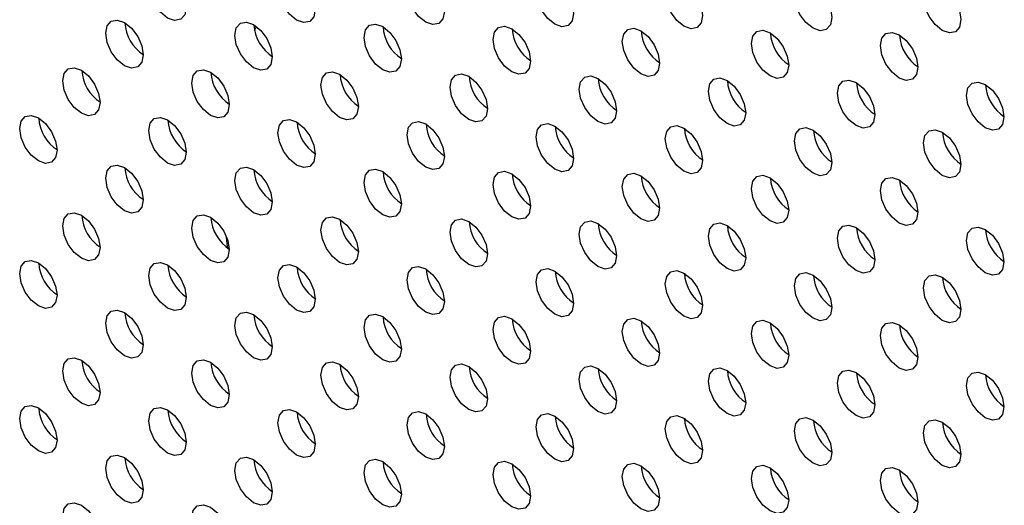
# Model space of a CAD drawing. Header units: millimetres. Extents: x 0 to 844, y -2 to 552.
# Tile 132 of 151: x 645.78 to 650.22, y 461.46 to 463.65. Entities that reach past the tile are written whole.
import ezdxf

# ---------------------------------------------------------------- set-up
doc = ezdxf.new("R2010")
doc.units = ezdxf.units.MM

msp = doc.modelspace()

# ---------------------------------------------------------------- linework, layer by layer
at = {"color": 8, "linetype": 'Continuous', "lineweight": 25}
for p, q in [((646.8413, 463.6024), (646.8498, 463.6206)), ((646.8407, 462.9736), (646.8383, 462.9721))]:
    msp.add_line(p, q, dxfattribs=at)
at = {"color": 7, "linetype": 'Continuous', "lineweight": 25, "flags": 128}
for points in [[(646.3644, 463.8048), (646.3708, 463.8383), (646.389, 463.8593), (646.4164, 463.8646), (646.4486, 463.8534), (646.4808, 463.8274), (646.5081, 463.7906), (646.5264, 463.7485), (646.5328, 463.7076), (646.5264, 463.6741), (646.5081, 463.6531), (646.4808, 463.6478), (646.4486, 463.659), (646.4164, 463.685), (646.389, 463.7218), (646.3708, 463.7639), (646.3644, 463.8048)], [(646.9463, 463.7955), (646.9527, 463.829), (646.9709, 463.85), (646.9982, 463.8553), (647.0305, 463.8441), (647.0627, 463.8181), (647.09, 463.7813), (647.1082, 463.7392), (647.1147, 463.6983), (647.1082, 463.6648), (647.09, 463.6438), (647.0627, 463.6385), (647.0305, 463.6497), (646.9982, 463.6757), (646.9709, 463.7125), (646.9527, 463.7546), (646.9463, 463.7955)], [(647.5281, 463.7863), (647.5345, 463.8198), (647.5528, 463.8408), (647.5801, 463.8461), (647.6123, 463.8349), (647.6445, 463.8089), (647.6719, 463.772), (647.6901, 463.73), (647.6965, 463.6891), (647.6901, 463.6556), (647.6719, 463.6346), (647.6445, 463.6293), (647.6123, 463.6405), (647.5801, 463.6664), (647.5528, 463.7033), (647.5345, 463.7454), (647.5281, 463.7863)], [(648.11, 463.777), (648.1164, 463.8105), (648.1347, 463.8315), (648.162, 463.8368), (648.1942, 463.8256), (648.2264, 463.7996), (648.2538, 463.7628), (648.272, 463.7207), (648.2784, 463.6798), (648.272, 463.6463), (648.2538, 463.6253), (648.2264, 463.62), (648.1942, 463.6312), (648.162, 463.6572), (648.1347, 463.694), (648.1164, 463.7361), (648.11, 463.777)], [(648.6919, 463.7678), (648.6983, 463.8013), (648.7166, 463.8223), (648.7439, 463.8276), (648.7761, 463.8164), (648.8083, 463.7904), (648.8356, 463.7535), (648.8539, 463.7115), (648.8603, 463.6706), (648.8539, 463.6371), (648.8356, 463.6161), (648.8083, 463.6107), (648.7761, 463.6219), (648.7439, 463.6479), (648.7166, 463.6848), (648.6983, 463.7269), (648.6919, 463.7678)], [(649.2738, 463.7585), (649.2802, 463.792), (649.2984, 463.813), (649.3258, 463.8183), (649.358, 463.8071), (649.3902, 463.7811), (649.4175, 463.7443), (649.4358, 463.7022), (649.4422, 463.6613), (649.4358, 463.6278), (649.4175, 463.6068), (649.3902, 463.6015), (649.358, 463.6127), (649.3258, 463.6387), (649.2984, 463.6755), (649.2802, 463.7176), (649.2738, 463.7585)], [(649.8557, 463.7493), (649.8621, 463.7828), (649.8803, 463.8038), (649.9076, 463.8091), (649.9398, 463.7979), (649.9721, 463.7719), (649.9994, 463.735), (650.0176, 463.693), (650.024, 463.6521), (650.0176, 463.6185), (649.9994, 463.5975), (649.9721, 463.5922), (649.9398, 463.6034), (649.9076, 463.6294), (649.8803, 463.6663), (649.8621, 463.7084), (649.8557, 463.7493)], [(646.1704, 463.5901), (646.1768, 463.6236), (646.1951, 463.6446), (646.2224, 463.6499), (646.2546, 463.6387), (646.2868, 463.6127), (646.3142, 463.5759), (646.3324, 463.5338), (646.3388, 463.4929), (646.3324, 463.4594), (646.3142, 463.4384), (646.2868, 463.4331), (646.2546, 463.4443), (646.2224, 463.4703), (646.1951, 463.5071), (646.1768, 463.5492), (646.1704, 463.5901)], [(646.7523, 463.5808), (646.7587, 463.6143), (646.777, 463.6353), (646.8043, 463.6407), (646.8365, 463.6295), (646.8687, 463.6035), (646.896, 463.5666), (646.9143, 463.5245), (646.9207, 463.4836), (646.9143, 463.4501), (646.896, 463.4291), (646.8687, 463.4238), (646.8365, 463.435), (646.8043, 463.461), (646.777, 463.4979), (646.7587, 463.5399), (646.7523, 463.5808)], [(647.3342, 463.5716), (647.3406, 463.6051), (647.3589, 463.6261), (647.3862, 463.6314), (647.4184, 463.6202), (647.4506, 463.5942), (647.4779, 463.5574), (647.4962, 463.5153), (647.5026, 463.4744), (647.4962, 463.4409), (647.4779, 463.4199), (647.4506, 463.4146), (647.4184, 463.4258), (647.3862, 463.4518), (647.3589, 463.4886), (647.3406, 463.5307), (647.3342, 463.5716)], [(647.9161, 463.5623), (647.9225, 463.5958), (647.9407, 463.6168), (647.968, 463.6221), (648.0002, 463.6109), (648.0325, 463.585), (648.0598, 463.5481), (648.078, 463.506), (648.0844, 463.4651), (648.078, 463.4316), (648.0598, 463.4106), (648.0325, 463.4053), (648.0002, 463.4165), (647.968, 463.4425), (647.9407, 463.4794), (647.9225, 463.5214), (647.9161, 463.5623)], [(648.498, 463.5531), (648.5044, 463.5866), (648.5226, 463.6076), (648.5499, 463.6129), (648.5821, 463.6017), (648.6144, 463.5757), (648.6417, 463.5388), (648.6599, 463.4968), (648.6663, 463.4559), (648.6599, 463.4224), (648.6417, 463.4014), (648.6144, 463.3961), (648.5821, 463.4072), (648.5499, 463.4332), (648.5226, 463.4701), (648.5044, 463.5122), (648.498, 463.5531)], [(649.0798, 463.5438), (649.0862, 463.5773), (649.1045, 463.5983), (649.1318, 463.6036), (649.164, 463.5924), (649.1962, 463.5664), (649.2235, 463.5296), (649.2418, 463.4875), (649.2482, 463.4466), (649.2418, 463.4131), (649.2235, 463.3921), (649.1962, 463.3868), (649.164, 463.398), (649.1318, 463.424), (649.1045, 463.4608), (649.0862, 463.5029), (649.0798, 463.5438)], [(649.6617, 463.5346), (649.6681, 463.5681), (649.6864, 463.5891), (649.7137, 463.5944), (649.7459, 463.5832), (649.7781, 463.5572), (649.8054, 463.5203), (649.8237, 463.4783), (649.8301, 463.4374), (649.8237, 463.4039), (649.8054, 463.3828), (649.7781, 463.3775), (649.7459, 463.3887), (649.7137, 463.4147), (649.6864, 463.4516), (649.6681, 463.4937), (649.6617, 463.5346)], [(645.9765, 463.3754), (645.9829, 463.4089), (646.0011, 463.4299), (646.0284, 463.4352), (646.0607, 463.424), (646.0929, 463.398), (646.1202, 463.3612), (646.1384, 463.3191), (646.1448, 463.2782), (646.1384, 463.2447), (646.1202, 463.2237), (646.0929, 463.2184), (646.0607, 463.2296), (646.0284, 463.2556), (646.0011, 463.2924), (645.9829, 463.3345), (645.9765, 463.3754)], [(646.5584, 463.3661), (646.5648, 463.3996), (646.583, 463.4207), (646.6103, 463.426), (646.6425, 463.4148), (646.6748, 463.3888), (646.7021, 463.3519), (646.7203, 463.3098), (646.7267, 463.2689), (646.7203, 463.2354), (646.7021, 463.2144), (646.6748, 463.2091), (646.6425, 463.2203), (646.6103, 463.2463), (646.583, 463.2832), (646.5648, 463.3252), (646.5584, 463.3661)], [(647.1402, 463.3569), (647.1466, 463.3904), (647.1649, 463.4114), (647.1922, 463.4167), (647.2244, 463.4055), (647.2566, 463.3795), (647.2839, 463.3427), (647.3022, 463.3006), (647.3086, 463.2597), (647.3022, 463.2262), (647.2839, 463.2052), (647.2566, 463.1999), (647.2244, 463.2111), (647.1922, 463.2371), (647.1649, 463.2739), (647.1466, 463.316), (647.1402, 463.3569)], [(647.7221, 463.3476), (647.7285, 463.3811), (647.7468, 463.4021), (647.7741, 463.4075), (647.8063, 463.3963), (647.8385, 463.3703), (647.8658, 463.3334), (647.8841, 463.2913), (647.8905, 463.2504), (647.8841, 463.2169), (647.8658, 463.1959), (647.8385, 463.1906), (647.8063, 463.2018), (647.7741, 463.2278), (647.7468, 463.2647), (647.7285, 463.3067), (647.7221, 463.3476)], [(648.304, 463.3384), (648.3104, 463.3719), (648.3286, 463.3929), (648.3559, 463.3982), (648.3882, 463.387), (648.4204, 463.361), (648.4477, 463.3242), (648.4659, 463.2821), (648.4724, 463.2412), (648.4659, 463.2077), (648.4477, 463.1867), (648.4204, 463.1814), (648.3882, 463.1926), (648.3559, 463.2186), (648.3286, 463.2554), (648.3104, 463.2975), (648.304, 463.3384)], [(648.8859, 463.3291), (648.8923, 463.3626), (648.9105, 463.3836), (648.9378, 463.3889), (648.9701, 463.3777), (649.0023, 463.3517), (649.0296, 463.3149), (649.0478, 463.2728), (649.0542, 463.2319), (649.0478, 463.1984), (649.0296, 463.1774), (649.0023, 463.1721), (648.9701, 463.1833), (648.9378, 463.2093), (648.9105, 463.2461), (648.8923, 463.2882), (648.8859, 463.3291)], [(649.4677, 463.3199), (649.4741, 463.3534), (649.4924, 463.3744), (649.5197, 463.3797), (649.5519, 463.3685), (649.5841, 463.3425), (649.6115, 463.3057), (649.6297, 463.2636), (649.6361, 463.2227), (649.6297, 463.1892), (649.6115, 463.1682), (649.5841, 463.1629), (649.5519, 463.1741), (649.5197, 463.2001), (649.4924, 463.2369), (649.4741, 463.279), (649.4677, 463.3199)], [(650.0496, 463.3106), (650.056, 463.3441), (650.0743, 463.3651), (650.1016, 463.3704), (650.1338, 463.3592), (650.166, 463.3332), (650.1933, 463.2964), (650.2116, 463.2543), (650.218, 463.2134), (650.2116, 463.1799), (650.1933, 463.1589), (650.166, 463.1536), (650.1338, 463.1648), (650.1016, 463.1908), (650.0743, 463.2276), (650.056, 463.2697), (650.0496, 463.3106)], [(645.7825, 463.1607), (645.7889, 463.1942), (645.8072, 463.2152), (645.8345, 463.2205), (645.8667, 463.2093), (645.8989, 463.1833), (645.9262, 463.1465), (645.9445, 463.1044), (645.9509, 463.0635), (645.9445, 463.03), (645.9262, 463.009), (645.8989, 463.0037), (645.8667, 463.0149), (645.8345, 463.0409), (645.8072, 463.0777), (645.7889, 463.1198), (645.7825, 463.1607)], [(646.3644, 463.1515), (646.3708, 463.185), (646.389, 463.206), (646.4164, 463.2113), (646.4486, 463.2001), (646.4808, 463.1741), (646.5081, 463.1372), (646.5264, 463.0952), (646.5328, 463.0543), (646.5264, 463.0208), (646.5081, 462.9998), (646.4808, 462.9944), (646.4486, 463.0056), (646.4164, 463.0316), (646.389, 463.0685), (646.3708, 463.1106), (646.3644, 463.1515)], [(646.9463, 463.1422), (646.9527, 463.1757), (646.9709, 463.1967), (646.9982, 463.202), (647.0305, 463.1908), (647.0627, 463.1648), (647.09, 463.128), (647.1082, 463.0859), (647.1147, 463.045), (647.1082, 463.0115), (647.09, 462.9905), (647.0627, 462.9852), (647.0305, 462.9964), (646.9982, 463.0224), (646.9709, 463.0592), (646.9527, 463.1013), (646.9463, 463.1422)], [(647.5281, 463.133), (647.5345, 463.1665), (647.5528, 463.1875), (647.5801, 463.1928), (647.6123, 463.1816), (647.6445, 463.1556), (647.6719, 463.1187), (647.6901, 463.0767), (647.6965, 463.0358), (647.6901, 463.0022), (647.6719, 462.9812), (647.6445, 462.9759), (647.6123, 462.9871), (647.5801, 463.0131), (647.5528, 463.05), (647.5345, 463.0921), (647.5281, 463.133)], [(648.11, 463.1237), (648.1164, 463.1572), (648.1347, 463.1782), (648.162, 463.1835), (648.1942, 463.1723), (648.2264, 463.1463), (648.2538, 463.1095), (648.272, 463.0674), (648.2784, 463.0265), (648.272, 462.993), (648.2538, 462.972), (648.2264, 462.9667), (648.1942, 462.9779), (648.162, 463.0039), (648.1347, 463.0407), (648.1164, 463.0828), (648.11, 463.1237)], [(648.6919, 463.1145), (648.6983, 463.148), (648.7166, 463.169), (648.7439, 463.1743), (648.7761, 463.1631), (648.8083, 463.1371), (648.8356, 463.1002), (648.8539, 463.0581), (648.8603, 463.0172), (648.8539, 462.9837), (648.8356, 462.9627), (648.8083, 462.9574), (648.7761, 462.9686), (648.7439, 462.9946), (648.7166, 463.0315), (648.6983, 463.0735), (648.6919, 463.1145)], [(649.2738, 463.1052), (649.2802, 463.1387), (649.2984, 463.1597), (649.3258, 463.165), (649.358, 463.1538), (649.3902, 463.1278), (649.4175, 463.091), (649.4358, 463.0489), (649.4422, 463.008), (649.4358, 462.9745), (649.4175, 462.9535), (649.3902, 462.9482), (649.358, 462.9594), (649.3258, 462.9854), (649.2984, 463.0222), (649.2802, 463.0643), (649.2738, 463.1052)], [(649.8557, 463.0959), (649.8621, 463.1294), (649.8803, 463.1505), (649.9076, 463.1558), (649.9398, 463.1446), (649.9721, 463.1186), (649.9994, 463.0817), (650.0176, 463.0396), (650.024, 462.9987), (650.0176, 462.9652), (649.9994, 462.9442), (649.9721, 462.9389), (649.9398, 462.9501), (649.9076, 462.9761), (649.8803, 463.013), (649.8621, 463.055), (649.8557, 463.0959)], [(646.1704, 462.9368), (646.1768, 462.9703), (646.1951, 462.9913), (646.2224, 462.9966), (646.2546, 462.9854), (646.2868, 462.9594), (646.3142, 462.9225), (646.3324, 462.8805), (646.3388, 462.8396), (646.3324, 462.8061), (646.3142, 462.7851), (646.2868, 462.7798), (646.2546, 462.791), (646.2224, 462.8169), (646.1951, 462.8538), (646.1768, 462.8959), (646.1704, 462.9368)], [(646.7523, 462.9275), (646.7587, 462.961), (646.777, 462.982), (646.8043, 462.9873), (646.8365, 462.9761), (646.8687, 462.9501), (646.896, 462.9133), (646.9143, 462.8712), (646.9207, 462.8303), (646.9143, 462.7968), (646.896, 462.7758), (646.8687, 462.7705), (646.8365, 462.7817), (646.8043, 462.8077), (646.777, 462.8445), (646.7587, 462.8866), (646.7523, 462.9275)], [(647.3342, 462.9183), (647.3406, 462.9518), (647.3589, 462.9728), (647.3862, 462.9781), (647.4184, 462.9669), (647.4506, 462.9409), (647.4779, 462.904), (647.4962, 462.862), (647.5026, 462.8211), (647.4962, 462.7876), (647.4779, 462.7666), (647.4506, 462.7612), (647.4184, 462.7724), (647.3862, 462.7984), (647.3589, 462.8353), (647.3406, 462.8774), (647.3342, 462.9183)], [(647.9161, 462.909), (647.9225, 462.9425), (647.9407, 462.9635), (647.968, 462.9688), (648.0002, 462.9576), (648.0325, 462.9316), (648.0598, 462.8948), (648.078, 462.8527), (648.0844, 462.8118), (648.078, 462.7783), (648.0598, 462.7573), (648.0325, 462.752), (648.0002, 462.7632), (647.968, 462.7892), (647.9407, 462.826), (647.9225, 462.8681), (647.9161, 462.909)], [(648.498, 462.8998), (648.5044, 462.9333), (648.5226, 462.9543), (648.5499, 462.9596), (648.5821, 462.9484), (648.6144, 462.9224), (648.6417, 462.8855), (648.6599, 462.8435), (648.6663, 462.8026), (648.6599, 462.769), (648.6417, 462.748), (648.6144, 462.7427), (648.5821, 462.7539), (648.5499, 462.7799), (648.5226, 462.8168), (648.5044, 462.8589), (648.498, 462.8998)], [(649.0798, 462.8905), (649.0862, 462.924), (649.1045, 462.945), (649.1318, 462.9503), (649.164, 462.9391), (649.1962, 462.9131), (649.2235, 462.8763), (649.2418, 462.8342), (649.2482, 462.7933), (649.2418, 462.7598), (649.2235, 462.7388), (649.1962, 462.7335), (649.164, 462.7447), (649.1318, 462.7707), (649.1045, 462.8075), (649.0862, 462.8496), (649.0798, 462.8905)], [(649.6617, 462.8812), (649.6681, 462.9148), (649.6864, 462.9358), (649.7137, 462.9411), (649.7459, 462.9299), (649.7781, 462.9039), (649.8054, 462.867), (649.8237, 462.8249), (649.8301, 462.784), (649.8237, 462.7505), (649.8054, 462.7295), (649.7781, 462.7242), (649.7459, 462.7354), (649.7137, 462.7614), (649.6864, 462.7983), (649.6681, 462.8403), (649.6617, 462.8812)], [(645.9765, 462.7221), (645.9829, 462.7556), (646.0011, 462.7766), (646.0284, 462.7819), (646.0607, 462.7707), (646.0929, 462.7447), (646.1202, 462.7079), (646.1384, 462.6658), (646.1448, 462.6249), (646.1384, 462.5914), (646.1202, 462.5704), (646.0929, 462.5651), (646.0607, 462.5763), (646.0284, 462.6023), (646.0011, 462.6391), (645.9829, 462.6812), (645.9765, 462.7221)], [(646.5584, 462.7128), (646.5648, 462.7463), (646.583, 462.7673), (646.6103, 462.7726), (646.6425, 462.7614), (646.6748, 462.7354), (646.7021, 462.6986), (646.7203, 462.6565), (646.7267, 462.6156), (646.7203, 462.5821), (646.7021, 462.5611), (646.6748, 462.5558), (646.6425, 462.567), (646.6103, 462.593), (646.583, 462.6299), (646.5648, 462.6719), (646.5584, 462.7128)], [(647.1402, 462.7036), (647.1466, 462.7371), (647.1649, 462.7581), (647.1922, 462.7634), (647.2244, 462.7522), (647.2566, 462.7262), (647.2839, 462.6894), (647.3022, 462.6473), (647.3086, 462.6064), (647.3022, 462.5729), (647.2839, 462.5519), (647.2566, 462.5466), (647.2244, 462.5578), (647.1922, 462.5838), (647.1649, 462.6206), (647.1466, 462.6627), (647.1402, 462.7036)], [(647.7221, 462.6943), (647.7285, 462.7278), (647.7468, 462.7488), (647.7741, 462.7541), (647.8063, 462.7429), (647.8385, 462.7169), (647.8658, 462.6801), (647.8841, 462.638), (647.8905, 462.5971), (647.8841, 462.5636), (647.8658, 462.5426), (647.8385, 462.5373), (647.8063, 462.5485), (647.7741, 462.5745), (647.7468, 462.6113), (647.7285, 462.6534), (647.7221, 462.6943)], [(648.304, 462.6851), (648.3104, 462.7186), (648.3286, 462.7396), (648.3559, 462.7449), (648.3882, 462.7337), (648.4204, 462.7077), (648.4477, 462.6709), (648.4659, 462.6288), (648.4724, 462.5879), (648.4659, 462.5544), (648.4477, 462.5334), (648.4204, 462.5281), (648.3882, 462.5393), (648.3559, 462.5653), (648.3286, 462.6021), (648.3104, 462.6442), (648.304, 462.6851)], [(648.8859, 462.6758), (648.8923, 462.7093), (648.9105, 462.7303), (648.9378, 462.7356), (648.9701, 462.7244), (649.0023, 462.6984), (649.0296, 462.6616), (649.0478, 462.6195), (649.0542, 462.5786), (649.0478, 462.5451), (649.0296, 462.5241), (649.0023, 462.5188), (648.9701, 462.53), (648.9378, 462.556), (648.9105, 462.5928), (648.8923, 462.6349), (648.8859, 462.6758)], [(649.4677, 462.6666), (649.4741, 462.7001), (649.4924, 462.7211), (649.5197, 462.7264), (649.5519, 462.7152), (649.5841, 462.6892), (649.6115, 462.6523), (649.6297, 462.6103), (649.6361, 462.5694), (649.6297, 462.5359), (649.6115, 462.5149), (649.5841, 462.5095), (649.5519, 462.5207), (649.5197, 462.5467), (649.4924, 462.5836), (649.4741, 462.6257), (649.4677, 462.6666)], [(650.0496, 462.6573), (650.056, 462.6908), (650.0743, 462.7118), (650.1016, 462.7171), (650.1338, 462.7059), (650.166, 462.6799), (650.1933, 462.6431), (650.2116, 462.601), (650.218, 462.5601), (650.2116, 462.5266), (650.1933, 462.5056), (650.166, 462.5003), (650.1338, 462.5115), (650.1016, 462.5375), (650.0743, 462.5743), (650.056, 462.6164), (650.0496, 462.6573)], [(645.7825, 462.5074), (645.7889, 462.5409), (645.8072, 462.5619), (645.8345, 462.5672), (645.8667, 462.556), (645.8989, 462.53), (645.9262, 462.4932), (645.9445, 462.4511), (645.9509, 462.4102), (645.9445, 462.3767), (645.9262, 462.3557), (645.8989, 462.3504), (645.8667, 462.3616), (645.8345, 462.3876), (645.8072, 462.4244), (645.7889, 462.4665), (645.7825, 462.5074)], [(646.3644, 462.4982), (646.3708, 462.5317), (646.389, 462.5527), (646.4164, 462.558), (646.4486, 462.5468), (646.4808, 462.5208), (646.5081, 462.4839), (646.5264, 462.4419), (646.5328, 462.4009), (646.5264, 462.3674), (646.5081, 462.3464), (646.4808, 462.3411), (646.4486, 462.3523), (646.4164, 462.3783), (646.389, 462.4152), (646.3708, 462.4572), (646.3644, 462.4982)], [(646.9463, 462.4889), (646.9527, 462.5224), (646.9709, 462.5434), (646.9982, 462.5487), (647.0305, 462.5375), (647.0627, 462.5115), (647.09, 462.4747), (647.1082, 462.4326), (647.1147, 462.3917), (647.1082, 462.3582), (647.09, 462.3372), (647.0627, 462.3319), (647.0305, 462.3431), (646.9982, 462.3691), (646.9709, 462.4059), (646.9527, 462.448), (646.9463, 462.4889)], [(647.5281, 462.4796), (647.5345, 462.5131), (647.5528, 462.5342), (647.5801, 462.5395), (647.6123, 462.5283), (647.6445, 462.5023), (647.6719, 462.4654), (647.6901, 462.4233), (647.6965, 462.3824), (647.6901, 462.3489), (647.6719, 462.3279), (647.6445, 462.3226), (647.6123, 462.3338), (647.5801, 462.3598), (647.5528, 462.3967), (647.5345, 462.4387), (647.5281, 462.4796)], [(648.11, 462.4704), (648.1164, 462.5039), (648.1347, 462.5249), (648.162, 462.5302), (648.1942, 462.519), (648.2264, 462.493), (648.2538, 462.4562), (648.272, 462.4141), (648.2784, 462.3732), (648.272, 462.3397), (648.2538, 462.3187), (648.2264, 462.3134), (648.1942, 462.3246), (648.162, 462.3506), (648.1347, 462.3874), (648.1164, 462.4295), (648.11, 462.4704)], [(648.6919, 462.4611), (648.6983, 462.4946), (648.7166, 462.5156), (648.7439, 462.521), (648.7761, 462.5098), (648.8083, 462.4838), (648.8356, 462.4469), (648.8539, 462.4048), (648.8603, 462.3639), (648.8539, 462.3304), (648.8356, 462.3094), (648.8083, 462.3041), (648.7761, 462.3153), (648.7439, 462.3413), (648.7166, 462.3782), (648.6983, 462.4202), (648.6919, 462.4611)], [(649.2738, 462.4519), (649.2802, 462.4854), (649.2984, 462.5064), (649.3258, 462.5117), (649.358, 462.5005), (649.3902, 462.4745), (649.4175, 462.4377), (649.4358, 462.3956), (649.4422, 462.3547), (649.4358, 462.3212), (649.4175, 462.3002), (649.3902, 462.2949), (649.358, 462.3061), (649.3258, 462.3321), (649.2984, 462.3689), (649.2802, 462.411), (649.2738, 462.4519)], [(649.8557, 462.4426), (649.8621, 462.4761), (649.8803, 462.4971), (649.9076, 462.5024), (649.9398, 462.4912), (649.9721, 462.4652), (649.9994, 462.4284), (650.0176, 462.3863), (650.024, 462.3454), (650.0176, 462.3119), (649.9994, 462.2909), (649.9721, 462.2856), (649.9398, 462.2968), (649.9076, 462.3228), (649.8803, 462.3596), (649.8621, 462.4017), (649.8557, 462.4426)], [(646.1704, 462.2835), (646.1768, 462.317), (646.1951, 462.338), (646.2224, 462.3433), (646.2546, 462.3321), (646.2868, 462.3061), (646.3142, 462.2692), (646.3324, 462.2272), (646.3388, 462.1863), (646.3324, 462.1527), (646.3142, 462.1317), (646.2868, 462.1264), (646.2546, 462.1376), (646.2224, 462.1636), (646.1951, 462.2005), (646.1768, 462.2426), (646.1704, 462.2835)], [(646.7523, 462.2742), (646.7587, 462.3077), (646.777, 462.3287), (646.8043, 462.334), (646.8365, 462.3228), (646.8687, 462.2968), (646.896, 462.26), (646.9143, 462.2179), (646.9207, 462.177), (646.9143, 462.1435), (646.896, 462.1225), (646.8687, 462.1172), (646.8365, 462.1284), (646.8043, 462.1544), (646.777, 462.1912), (646.7587, 462.2333), (646.7523, 462.2742)], [(647.3342, 462.2649), (647.3406, 462.2985), (647.3589, 462.3195), (647.3862, 462.3248), (647.4184, 462.3136), (647.4506, 462.2876), (647.4779, 462.2507), (647.4962, 462.2086), (647.5026, 462.1677), (647.4962, 462.1342), (647.4779, 462.1132), (647.4506, 462.1079), (647.4184, 462.1191), (647.3862, 462.1451), (647.3589, 462.182), (647.3406, 462.224), (647.3342, 462.2649)], [(647.9161, 462.2557), (647.9225, 462.2892), (647.9407, 462.3102), (647.968, 462.3155), (648.0002, 462.3043), (648.0325, 462.2783), (648.0598, 462.2415), (648.078, 462.1994), (648.0844, 462.1585), (648.078, 462.125), (648.0598, 462.104), (648.0325, 462.0987), (648.0002, 462.1099), (647.968, 462.1359), (647.9407, 462.1727), (647.9225, 462.2148), (647.9161, 462.2557)], [(648.498, 462.2464), (648.5044, 462.2799), (648.5226, 462.301), (648.5499, 462.3063), (648.5821, 462.2951), (648.6144, 462.2691), (648.6417, 462.2322), (648.6599, 462.1901), (648.6663, 462.1492), (648.6599, 462.1157), (648.6417, 462.0947), (648.6144, 462.0894), (648.5821, 462.1006), (648.5499, 462.1266), (648.5226, 462.1635), (648.5044, 462.2055), (648.498, 462.2464)], [(649.0798, 462.2372), (649.0862, 462.2707), (649.1045, 462.2917), (649.1318, 462.297), (649.164, 462.2858), (649.1962, 462.2598), (649.2235, 462.223), (649.2418, 462.1809), (649.2482, 462.14), (649.2418, 462.1065), (649.2235, 462.0855), (649.1962, 462.0802), (649.164, 462.0914), (649.1318, 462.1174), (649.1045, 462.1542), (649.0862, 462.1963), (649.0798, 462.2372)], [(649.6617, 462.2279), (649.6681, 462.2614), (649.6864, 462.2824), (649.7137, 462.2877), (649.7459, 462.2765), (649.7781, 462.2506), (649.8054, 462.2137), (649.8237, 462.1716), (649.8301, 462.1307), (649.8237, 462.0972), (649.8054, 462.0762), (649.7781, 462.0709), (649.7459, 462.0821), (649.7137, 462.1081), (649.6864, 462.145), (649.6681, 462.187), (649.6617, 462.2279)], [(645.9765, 462.0688), (645.9829, 462.1023), (646.0011, 462.1233), (646.0284, 462.1286), (646.0607, 462.1174), (646.0929, 462.0914), (646.1202, 462.0546), (646.1384, 462.0125), (646.1448, 461.9716), (646.1384, 461.9381), (646.1202, 461.9171), (646.0929, 461.9118), (646.0607, 461.923), (646.0284, 461.949), (646.0011, 461.9858), (645.9829, 462.0279), (645.9765, 462.0688)], [(646.5584, 462.0595), (646.5648, 462.093), (646.583, 462.114), (646.6103, 462.1193), (646.6425, 462.1081), (646.6748, 462.0821), (646.7021, 462.0453), (646.7203, 462.0032), (646.7267, 461.9623), (646.7203, 461.9288), (646.7021, 461.9078), (646.6748, 461.9025), (646.6425, 461.9137), (646.6103, 461.9397), (646.583, 461.9765), (646.5648, 462.0186), (646.5584, 462.0595)], [(647.1402, 462.0503), (647.1466, 462.0838), (647.1649, 462.1048), (647.1922, 462.1101), (647.2244, 462.0989), (647.2566, 462.0729), (647.2839, 462.036), (647.3022, 461.994), (647.3086, 461.9531), (647.3022, 461.9196), (647.2839, 461.8986), (647.2566, 461.8932), (647.2244, 461.9044), (647.1922, 461.9304), (647.1649, 461.9673), (647.1466, 462.0094), (647.1402, 462.0503)], [(647.7221, 462.041), (647.7285, 462.0745), (647.7468, 462.0955), (647.7741, 462.1008), (647.8063, 462.0896), (647.8385, 462.0636), (647.8658, 462.0268), (647.8841, 461.9847), (647.8905, 461.9438), (647.8841, 461.9103), (647.8658, 461.8893), (647.8385, 461.884), (647.8063, 461.8952), (647.7741, 461.9212), (647.7468, 461.958), (647.7285, 462.0001), (647.7221, 462.041)], [(648.304, 462.0318), (648.3104, 462.0653), (648.3286, 462.0863), (648.3559, 462.0916), (648.3882, 462.0804), (648.4204, 462.0544), (648.4477, 462.0175), (648.4659, 461.9755), (648.4724, 461.9346), (648.4659, 461.9011), (648.4477, 461.88), (648.4204, 461.8747), (648.3882, 461.8859), (648.3559, 461.9119), (648.3286, 461.9488), (648.3104, 461.9909), (648.304, 462.0318)], [(648.8859, 462.0225), (648.8923, 462.056), (648.9105, 462.077), (648.9378, 462.0823), (648.9701, 462.0711), (649.0023, 462.0451), (649.0296, 462.0083), (649.0478, 461.9662), (649.0542, 461.9253), (649.0478, 461.8918), (649.0296, 461.8708), (649.0023, 461.8655), (648.9701, 461.8767), (648.9378, 461.9027), (648.9105, 461.9395), (648.8923, 461.9816), (648.8859, 462.0225)], [(649.4677, 462.0133), (649.4741, 462.0468), (649.4924, 462.0678), (649.5197, 462.0731), (649.5519, 462.0619), (649.5841, 462.0359), (649.6115, 461.999), (649.6297, 461.957), (649.6361, 461.9161), (649.6297, 461.8825), (649.6115, 461.8615), (649.5841, 461.8562), (649.5519, 461.8674), (649.5197, 461.8934), (649.4924, 461.9303), (649.4741, 461.9723), (649.4677, 462.0133)], [(650.0496, 462.004), (650.056, 462.0375), (650.0743, 462.0585), (650.1016, 462.0638), (650.1338, 462.0526), (650.166, 462.0266), (650.1933, 461.9898), (650.2116, 461.9477), (650.218, 461.9068), (650.2116, 461.8733), (650.1933, 461.8523), (650.166, 461.847), (650.1338, 461.8582), (650.1016, 461.8842), (650.0743, 461.921), (650.056, 461.9631), (650.0496, 462.004)], [(645.7825, 461.8541), (645.7889, 461.8876), (645.8072, 461.9086), (645.8345, 461.9139), (645.8667, 461.9027), (645.8989, 461.8767), (645.9262, 461.8399), (645.9445, 461.7978), (645.9509, 461.7569), (645.9445, 461.7234), (645.9262, 461.7024), (645.8989, 461.6971), (645.8667, 461.7083), (645.8345, 461.7343), (645.8072, 461.7711), (645.7889, 461.8132), (645.7825, 461.8541)], [(646.3644, 461.8448), (646.3708, 461.8783), (646.389, 461.8993), (646.4164, 461.9047), (646.4486, 461.8935), (646.4808, 461.8675), (646.5081, 461.8306), (646.5264, 461.7885), (646.5328, 461.7476), (646.5264, 461.7141), (646.5081, 461.6931), (646.4808, 461.6878), (646.4486, 461.699), (646.4164, 461.725), (646.389, 461.7619), (646.3708, 461.8039), (646.3644, 461.8448)], [(646.9463, 461.8356), (646.9527, 461.8691), (646.9709, 461.8901), (646.9982, 461.8954), (647.0305, 461.8842), (647.0627, 461.8582), (647.09, 461.8214), (647.1082, 461.7793), (647.1147, 461.7384), (647.1082, 461.7049), (647.09, 461.6839), (647.0627, 461.6786), (647.0305, 461.6898), (646.9982, 461.7158), (646.9709, 461.7526), (646.9527, 461.7947), (646.9463, 461.8356)], [(647.5281, 461.8263), (647.5345, 461.8598), (647.5528, 461.8808), (647.5801, 461.8861), (647.6123, 461.8749), (647.6445, 461.8489), (647.6719, 461.8121), (647.6901, 461.77), (647.6965, 461.7291), (647.6901, 461.6956), (647.6719, 461.6746), (647.6445, 461.6693), (647.6123, 461.6805), (647.5801, 461.7065), (647.5528, 461.7433), (647.5345, 461.7854), (647.5281, 461.8263)], [(648.11, 461.8171), (648.1164, 461.8506), (648.1347, 461.8716), (648.162, 461.8769), (648.1942, 461.8657), (648.2264, 461.8397), (648.2538, 461.8028), (648.272, 461.7608), (648.2784, 461.7199), (648.272, 461.6864), (648.2538, 461.6654), (648.2264, 461.66), (648.1942, 461.6712), (648.162, 461.6972), (648.1347, 461.7341), (648.1164, 461.7762), (648.11, 461.8171)], [(648.6919, 461.8078), (648.6983, 461.8413), (648.7166, 461.8623), (648.7439, 461.8676), (648.7761, 461.8564), (648.8083, 461.8304), (648.8356, 461.7936), (648.8539, 461.7515), (648.8603, 461.7106), (648.8539, 461.6771), (648.8356, 461.6561), (648.8083, 461.6508), (648.7761, 461.662), (648.7439, 461.688), (648.7166, 461.7248), (648.6983, 461.7669), (648.6919, 461.8078)], [(649.2738, 461.7986), (649.2802, 461.8321), (649.2984, 461.8531), (649.3258, 461.8584), (649.358, 461.8472), (649.3902, 461.8212), (649.4175, 461.7843), (649.4358, 461.7423), (649.4422, 461.7014), (649.4358, 461.6679), (649.4175, 461.6468), (649.3902, 461.6415), (649.358, 461.6527), (649.3258, 461.6787), (649.2984, 461.7156), (649.2802, 461.7577), (649.2738, 461.7986)], [(649.8557, 461.7893), (649.8621, 461.8228), (649.8803, 461.8438), (649.9076, 461.8491), (649.9398, 461.8379), (649.9721, 461.8119), (649.9994, 461.7751), (650.0176, 461.733), (650.024, 461.6921), (650.0176, 461.6586), (649.9994, 461.6376), (649.9721, 461.6323), (649.9398, 461.6435), (649.9076, 461.6695), (649.8803, 461.7063), (649.8621, 461.7484), (649.8557, 461.7893)], [(646.1704, 461.6301), (646.1768, 461.6636), (646.1951, 461.6847), (646.2224, 461.69), (646.2546, 461.6788), (646.2868, 461.6528), (646.3142, 461.6159), (646.3324, 461.5738), (646.3388, 461.5329), (646.3324, 461.4994), (646.3142, 461.4784), (646.2868, 461.4731), (646.2546, 461.4843), (646.2224, 461.5103), (646.1951, 461.5472), (646.1768, 461.5892), (646.1704, 461.6301)], [(646.7523, 461.6209), (646.7587, 461.6544), (646.777, 461.6754), (646.8043, 461.6807), (646.8365, 461.6695), (646.8687, 461.6435), (646.896, 461.6067), (646.9143, 461.5646), (646.9207, 461.5237), (646.9143, 461.4902), (646.896, 461.4692), (646.8687, 461.4639), (646.8365, 461.4751), (646.8043, 461.5011), (646.777, 461.5379), (646.7587, 461.58), (646.7523, 461.6209)], [(647.3342, 461.6116), (647.3406, 461.6451), (647.3589, 461.6661), (647.3862, 461.6715), (647.4184, 461.6603), (647.4506, 461.6343), (647.4779, 461.5974), (647.4962, 461.5553), (647.5026, 461.5144), (647.4962, 461.4809), (647.4779, 461.4599), (647.4506, 461.4546), (647.4184, 461.4658), (647.3862, 461.4918), (647.3589, 461.5287), (647.3406, 461.5707), (647.3342, 461.6116)], [(647.9161, 461.6024), (647.9225, 461.6359), (647.9407, 461.6569), (647.968, 461.6622), (648.0002, 461.651), (648.0325, 461.625), (648.0598, 461.5882), (648.078, 461.5461), (648.0844, 461.5052), (648.078, 461.4717), (648.0598, 461.4507), (648.0325, 461.4454), (648.0002, 461.4566), (647.968, 461.4826), (647.9407, 461.5194), (647.9225, 461.5615), (647.9161, 461.6024)], [(648.498, 461.5931), (648.5044, 461.6266), (648.5226, 461.6476), (648.5499, 461.6529), (648.5821, 461.6417), (648.6144, 461.6157), (648.6417, 461.5789), (648.6599, 461.5368), (648.6663, 461.4959), (648.6599, 461.4624), (648.6417, 461.4414), (648.6144, 461.4361), (648.5821, 461.4473), (648.5499, 461.4733), (648.5226, 461.5101), (648.5044, 461.5522), (648.498, 461.5931)], [(649.0798, 461.5839), (649.0862, 461.6174), (649.1045, 461.6384), (649.1318, 461.6437), (649.164, 461.6325), (649.1962, 461.6065), (649.2235, 461.5697), (649.2418, 461.5276), (649.2482, 461.4867), (649.2418, 461.4532), (649.2235, 461.4322), (649.1962, 461.4269), (649.164, 461.4381), (649.1318, 461.4641), (649.1045, 461.5009), (649.0862, 461.543), (649.0798, 461.5839)], [(649.6617, 461.5746), (649.6681, 461.6081), (649.6864, 461.6291), (649.7137, 461.6344), (649.7459, 461.6232), (649.7781, 461.5972), (649.8054, 461.5604), (649.8237, 461.5183), (649.8301, 461.4774), (649.8237, 461.4439), (649.8054, 461.4229), (649.7781, 461.4176), (649.7459, 461.4288), (649.7137, 461.4548), (649.6864, 461.4916), (649.6681, 461.5337), (649.6617, 461.5746)], [(645.9765, 461.4155), (645.9829, 461.449), (646.0011, 461.47), (646.0284, 461.4753), (646.0607, 461.4641), (646.0929, 461.4381), (646.1202, 461.4012), (646.1384, 461.3592), (646.1448, 461.3183), (646.1384, 461.2848), (646.1202, 461.2637), (646.0929, 461.2584), (646.0607, 461.2696), (646.0284, 461.2956), (646.0011, 461.3325), (645.9829, 461.3746), (645.9765, 461.4155)], [(646.5584, 461.4062), (646.5648, 461.4397), (646.583, 461.4607), (646.6103, 461.466), (646.6425, 461.4548), (646.6748, 461.4288), (646.7021, 461.392), (646.7203, 461.3499), (646.7267, 461.309), (646.7203, 461.2755), (646.7021, 461.2545), (646.6748, 461.2492), (646.6425, 461.2604), (646.6103, 461.2864), (646.583, 461.3232), (646.5648, 461.3653), (646.5584, 461.4062)]]:
    msp.add_lwpolyline(points, dxfattribs=at)
at = {"color": 8, "linetype": 'Continuous', "lineweight": 25, "flags": 128}
msp.add_lwpolyline([(646.72, 462.6219), (646.7179, 462.6417), (646.7151, 462.6716)], dxfattribs=at)
at = {"color": 7, "linetype": 'Continuous', "lineweight": 25}
for centre, start, end in [((646.4394, 463.6483), 183.3007, 237.3533), ((647.0213, 463.639), 183.3013, 237.3528), ((647.6032, 463.6298), 183.3006, 237.3531), ((648.1851, 463.6205), 183.3007, 237.3533), ((648.7669, 463.6113), 183.3013, 237.3528), ((649.3488, 463.602), 183.3007, 237.3533), ((649.9307, 463.5928), 183.3007, 237.3533), ((646.2455, 463.4336), 183.3007, 237.3533), ((646.8274, 463.4243), 183.3013, 237.3528), ((647.4092, 463.4151), 183.3006, 237.3531), ((647.9911, 463.4058), 183.3007, 237.3533), ((648.573, 463.3966), 183.3013, 237.3528), ((649.1549, 463.3873), 183.3013, 237.3528), ((649.7367, 463.3781), 183.3007, 237.3533), ((650.3186, 463.3688), 183.3013, 237.3528), ((646.0515, 463.2189), 183.3007, 237.3533), ((646.6334, 463.2097), 183.3013, 237.3528), ((647.2153, 463.2004), 183.3013, 237.3528), ((647.7971, 463.1911), 183.3007, 237.3533), ((648.379, 463.1819), 183.3013, 237.3528), ((648.9609, 463.1726), 183.3013, 237.3528), ((649.5428, 463.1634), 183.3007, 237.3533), ((650.1246, 463.1541), 183.3013, 237.3528), ((646.4394, 462.995), 183.3007, 237.3533), ((647.0213, 462.9857), 183.3013, 237.3528), ((647.6032, 462.9765), 183.3006, 237.3531), ((648.1851, 462.9672), 183.3007, 237.3533), ((648.7669, 462.9579), 183.3013, 237.3528), ((649.3488, 462.9487), 183.3007, 237.3533), ((649.9307, 462.9394), 183.3007, 237.3533), ((646.2455, 462.7803), 183.3007, 237.3533), ((646.8274, 462.771), 183.3013, 237.3528), ((647.4092, 462.7618), 183.3006, 237.3531), ((647.9911, 462.7525), 183.3007, 237.3533), ((648.573, 462.7433), 183.3013, 237.3528), ((649.1549, 462.734), 183.3013, 237.3528), ((649.7367, 462.7248), 183.3007, 237.3533), ((650.3186, 462.7155), 183.3013, 237.3528), ((646.0515, 462.5656), 183.3007, 237.3533), ((646.6334, 462.5563), 183.3013, 237.3528), ((647.2153, 462.5471), 183.3013, 237.3528), ((647.7971, 462.5378), 183.3007, 237.3533), ((648.379, 462.5286), 183.3013, 237.3528), ((648.9609, 462.5193), 183.3013, 237.3528), ((649.5428, 462.5101), 183.3007, 237.3533), ((650.1246, 462.5008), 183.3013, 237.3528), ((646.4394, 462.3416), 183.3007, 237.3533), ((647.0213, 462.3324), 183.3013, 237.3528), ((647.6032, 462.3231), 183.3006, 237.3531), ((648.1851, 462.3139), 183.3007, 237.3533), ((648.7669, 462.3046), 183.3013, 237.3528), ((649.3488, 462.2954), 183.3007, 237.3533), ((649.9307, 462.2861), 183.3007, 237.3533), ((646.2455, 462.127), 183.3007, 237.3533), ((646.8274, 462.1177), 183.3013, 237.3528), ((647.4092, 462.1085), 183.3006, 237.3531), ((647.9911, 462.0992), 183.3007, 237.3533), ((648.573, 462.09), 183.3013, 237.3528), ((649.1549, 462.0807), 183.3013, 237.3528), ((649.7367, 462.0714), 183.3007, 237.3533), ((650.3186, 462.0622), 183.3013, 237.3528), ((646.0515, 461.9123), 183.3007, 237.3533), ((646.6334, 461.903), 183.3013, 237.3528), ((647.2153, 461.8938), 183.3013, 237.3528), ((647.7971, 461.8845), 183.3007, 237.3533), ((648.379, 461.8753), 183.3013, 237.3528), ((648.9609, 461.866), 183.3013, 237.3528), ((649.5428, 461.8568), 183.3007, 237.3533), ((650.1246, 461.8475), 183.3013, 237.3528), ((646.4394, 461.6883), 183.3007, 237.3533), ((647.0213, 461.6791), 183.3013, 237.3528), ((647.6032, 461.6698), 183.3006, 237.3531), ((648.1851, 461.6606), 183.3007, 237.3533), ((648.7669, 461.6513), 183.3013, 237.3528), ((649.3488, 461.6421), 183.3007, 237.3533), ((649.9307, 461.6328), 183.3007, 237.3533)]:
    msp.add_arc(centre, 0.1834, start, end, dxfattribs=at)

doc.saveas('drawing.dxf')
